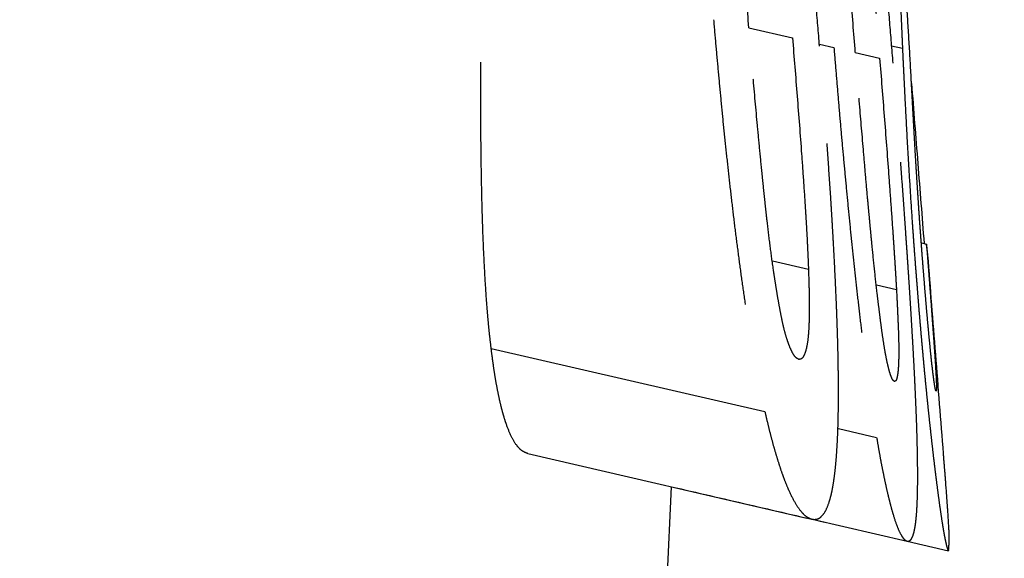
# Model space of a CAD drawing. Header units: millimetres. Extents: x -50096 to 615650, y 194565 to 243945.
# Tile 50 of 256: x 228191 to 228209, y 221865 to 221875. Entities that reach past the tile are written whole.
import ezdxf

# ---------------------------------------------------------------- set-up
doc = ezdxf.new("R2010")
doc.units = ezdxf.units.MM
doc.linetypes.add('ГТО-1 Пунктир', pattern=[7, 5, -2])
doc.layers.add('ГТО-2_Размеры_035', color=2, linetype='Continuous', lineweight=35)
doc.layers.add('ОГОС_Пунктир_025', color=151, linetype='ГТО-1 Пунктир', lineweight=25)
doc.layers.add('ГТО-2_Штриховка_018', color=7, linetype='Continuous', lineweight=18, true_color=0x6b6b6b)

# ---------------------------------------------------------------- blocks, each defined once
blk = doc.blocks.new('ОГСО_Затвор_План')
at = {"layer": 'ОГОС_Пунктир_025'}
for p, q in [((-746.457, 44.866), (-746.262, 44.866)), ((-746.457, 44.866), (-746.262, 44.866)), ((-748.955, 44.609), (-748.175, 44.609)), ((-748.955, 44.609), (-748.175, 44.609)), ((-747.692, 44.609), (-747.432, 44.609)), ((-747.692, 44.609), (-747.432, 44.609)), ((-747.048, 44.609), (-746.613, 44.609)), ((-747.048, 44.609), (-746.613, 44.609)), ((-745.177, 41.629), (-745.085, 41.629)), ((-745.177, 41.629), (-745.085, 41.629)), ((-747.637, 40.738), (-746.994, 40.738)), ((-747.637, 40.738), (-746.994, 40.738)), ((-745.776, 40.738), (-745.417, 40.738)), ((-745.776, 40.738), (-745.417, 40.738)), ((-752.082, 38.145), (-747.177, 38.145)), ((-752.082, 38.145), (-747.177, 38.145)), ((-745.856, 38.145), (-745.174, 38.145)), ((-745.856, 38.145), (-745.174, 38.145)), ((-751.047, 36.5), (-745.952, 36.5)), ((-751.047, 36.5), (-745.952, 36.5)), ((-745.952, 36.5), (-744.246, 36.5)), ((-745.952, 36.5), (-744.246, 36.5)), ((-744.246, 36.5), (-743.505, 36.5)), ((-744.246, 36.5), (-743.505, 36.5))]:
    blk.add_line(p, q, dxfattribs=at)
blk.add_arc((-1117.17, -31.95), 374.999, 4.7854, 10.51747, dxfattribs=at)
blk.add_arc((-1117.17, -31.95), 374.999, 4.7854, 10.51747, dxfattribs=at)
for points, knots in [([(-747.682, 44.577), (-747.755, 44.806), (-747.901, 45.263), (-748.086, 45.833), (-748.235, 46.288), (-748.348, 46.629), (-748.461, 46.968), (-748.575, 47.307), (-748.69, 47.645), (-748.806, 47.982), (-748.922, 48.317), (-749.04, 48.648), (-749.157, 48.976), (-749.275, 49.299), (-749.395, 49.618), (-749.495, 49.88), (-749.576, 50.087), (-749.636, 50.239), (-749.696, 50.387), (-749.775, 50.578), (-749.873, 50.807), (-749.991, 51.071), (-750.107, 51.321), (-750.222, 51.555), (-750.333, 51.77), (-750.441, 51.965), (-750.546, 52.139), (-750.646, 52.292), (-750.741, 52.421), (-750.832, 52.525), (-750.917, 52.605), (-750.995, 52.662), (-751.072, 52.694), (-751.121, 52.702), (-751.145, 52.705)], [0, 0, 0, 0, 0.720382, 1.439536, 1.798502, 2.157079, 2.515139, 2.87272, 3.229817, 3.586167, 3.940861, 4.292479, 4.640895, 4.985858, 5.325978, 5.66166, 5.828022, 5.991584, 6.15119, 6.307769, 6.611127, 6.899694, 7.17517, 7.437218, 7.680612, 7.903092, 8.106214, 8.289549, 8.45035, 8.587359, 8.702836, 8.799208, 8.878171, 8.948832, 8.948832, 8.948832, 8.948832]), ([(-747.682, 44.577), (-747.755, 44.806), (-747.901, 45.263), (-748.086, 45.833), (-748.235, 46.288), (-748.348, 46.629), (-748.461, 46.968), (-748.575, 47.307), (-748.69, 47.645), (-748.806, 47.982), (-748.922, 48.317), (-749.04, 48.648), (-749.157, 48.976), (-749.275, 49.299), (-749.395, 49.618), (-749.495, 49.88), (-749.576, 50.087), (-749.636, 50.239), (-749.696, 50.387), (-749.775, 50.578), (-749.873, 50.807), (-749.991, 51.071), (-750.107, 51.321), (-750.222, 51.555), (-750.333, 51.77), (-750.441, 51.965), (-750.546, 52.139), (-750.646, 52.292), (-750.741, 52.421), (-750.832, 52.525), (-750.917, 52.605), (-750.995, 52.662), (-751.072, 52.694), (-751.121, 52.702), (-751.145, 52.705)], [0, 0, 0, 0, 0.720382, 1.439536, 1.798502, 2.157079, 2.515139, 2.87272, 3.229817, 3.586167, 3.940861, 4.292479, 4.640895, 4.985858, 5.325978, 5.66166, 5.828022, 5.991584, 6.15119, 6.307769, 6.611127, 6.899694, 7.17517, 7.437218, 7.680612, 7.903092, 8.106214, 8.289549, 8.45035, 8.587359, 8.702836, 8.799208, 8.878171, 8.948832, 8.948832, 8.948832, 8.948832]), ([(-746.364, 44.577), (-746.436, 44.804), (-746.58, 45.257), (-746.76, 45.822), (-746.904, 46.274), (-747.013, 46.612), (-747.122, 46.949), (-747.231, 47.286), (-747.34, 47.622), (-747.45, 47.957), (-747.56, 48.29), (-747.67, 48.621), (-747.779, 48.948), (-747.889, 49.271), (-747.998, 49.59), (-748.089, 49.853), (-748.161, 50.06), (-748.215, 50.213), (-748.268, 50.362), (-748.338, 50.553), (-748.422, 50.785), (-748.523, 51.051), (-748.621, 51.303), (-748.716, 51.539), (-748.806, 51.758), (-748.892, 51.955), (-748.973, 52.132), (-749.049, 52.286), (-749.119, 52.416), (-749.182, 52.521), (-749.239, 52.601), (-749.289, 52.659), (-749.336, 52.693), (-749.367, 52.702), (-749.381, 52.705)], [0, 0, 0, 0, 0.713226, 1.425255, 1.780667, 2.135698, 2.490218, 2.844257, 3.197793, 3.55064, 3.901971, 4.250295, 4.595405, 4.937126, 5.274049, 5.606422, 5.771167, 5.933129, 6.090919, 6.245529, 6.545074, 6.829567, 7.100165, 7.356455, 7.593343, 7.808374, 8.002821, 8.176056, 8.324101, 8.44569, 8.543561, 8.619185, 8.673001, 8.715655, 8.715655, 8.715655, 8.715655]), ([(-746.364, 44.577), (-746.436, 44.804), (-746.58, 45.257), (-746.76, 45.822), (-746.904, 46.274), (-747.013, 46.612), (-747.122, 46.949), (-747.231, 47.286), (-747.34, 47.622), (-747.45, 47.957), (-747.56, 48.29), (-747.67, 48.621), (-747.779, 48.948), (-747.889, 49.271), (-747.998, 49.59), (-748.089, 49.853), (-748.161, 50.06), (-748.215, 50.213), (-748.268, 50.362), (-748.338, 50.553), (-748.422, 50.785), (-748.523, 51.051), (-748.621, 51.303), (-748.716, 51.539), (-748.806, 51.758), (-748.892, 51.955), (-748.973, 52.132), (-749.049, 52.286), (-749.119, 52.416), (-749.182, 52.521), (-749.239, 52.601), (-749.289, 52.659), (-749.336, 52.693), (-749.367, 52.702), (-749.381, 52.705)], [0, 0, 0, 0, 0.713226, 1.425255, 1.780667, 2.135698, 2.490218, 2.844257, 3.197793, 3.55064, 3.901971, 4.250295, 4.595405, 4.937126, 5.274049, 5.606422, 5.771167, 5.933129, 6.090919, 6.245529, 6.545074, 6.829567, 7.100165, 7.356455, 7.593343, 7.808374, 8.002821, 8.176056, 8.324101, 8.44569, 8.543561, 8.619185, 8.673001, 8.715655, 8.715655, 8.715655, 8.715655]), ([(-751.339, 51.08), (-751.329, 51.022), (-751.31, 50.905), (-751.279, 50.727), (-751.245, 50.545), (-751.208, 50.36), (-751.168, 50.171), (-751.126, 49.979), (-751.082, 49.785), (-751.036, 49.588), (-750.987, 49.388), (-750.937, 49.186), (-750.885, 48.982), (-750.814, 48.709), (-750.721, 48.365), (-750.607, 47.952), (-750.489, 47.536), (-750.367, 47.118), (-750.243, 46.7), (-750.116, 46.282), (-749.987, 45.864), (-749.856, 45.446), (-749.723, 45.027), (-749.634, 44.749), (-749.589, 44.609)], [0, 0, 0, 0, 0.176718, 0.356982, 0.542191, 0.731386, 0.92432, 1.120692, 1.319879, 1.522282, 1.728301, 1.936856, 2.146928, 2.358397, 2.784634, 3.21392, 3.646356, 4.081674, 4.518116, 4.95513, 5.392862, 5.831142, 6.269877, 6.709042, 6.709042, 6.709042, 6.709042]), ([(-751.339, 51.08), (-751.329, 51.022), (-751.31, 50.905), (-751.279, 50.727), (-751.245, 50.545), (-751.208, 50.36), (-751.168, 50.171), (-751.126, 49.979), (-751.082, 49.785), (-751.036, 49.588), (-750.987, 49.388), (-750.937, 49.186), (-750.885, 48.982), (-750.814, 48.709), (-750.721, 48.365), (-750.607, 47.952), (-750.489, 47.536), (-750.367, 47.118), (-750.243, 46.7), (-750.116, 46.282), (-749.987, 45.864), (-749.856, 45.446), (-749.723, 45.027), (-749.634, 44.749), (-749.589, 44.609)], [0, 0, 0, 0, 0.176718, 0.356982, 0.542191, 0.731386, 0.92432, 1.120692, 1.319879, 1.522282, 1.728301, 1.936856, 2.146928, 2.358397, 2.784634, 3.21392, 3.646356, 4.081674, 4.518116, 4.95513, 5.392862, 5.831142, 6.269877, 6.709042, 6.709042, 6.709042, 6.709042]), ([(-749.283, 51.08), (-749.27, 51.023), (-749.244, 50.906), (-749.204, 50.728), (-749.161, 50.547), (-749.116, 50.362), (-749.069, 50.174), (-749.021, 49.984), (-748.97, 49.79), (-748.919, 49.593), (-748.865, 49.394), (-748.81, 49.193), (-748.754, 48.99), (-748.678, 48.717), (-748.58, 48.374), (-748.46, 47.96), (-748.338, 47.544), (-748.213, 47.126), (-748.086, 46.708), (-747.958, 46.288), (-747.828, 45.869), (-747.697, 45.449), (-747.565, 45.029), (-747.476, 44.749), (-747.432, 44.609)], [0, 0, 0, 0, 0.177938, 0.359373, 0.545677, 0.735894, 0.929766, 1.126997, 1.326971, 1.530052, 1.736648, 1.945729, 2.15643, 2.368613, 2.796151, 3.226624, 3.660052, 4.096566, 4.534537, 4.973057, 5.412261, 5.851986, 6.29214, 6.732696, 6.732696, 6.732696, 6.732696]), ([(-749.283, 51.08), (-749.27, 51.023), (-749.244, 50.906), (-749.204, 50.728), (-749.161, 50.547), (-749.116, 50.362), (-749.069, 50.174), (-749.021, 49.984), (-748.97, 49.79), (-748.919, 49.593), (-748.865, 49.394), (-748.81, 49.193), (-748.754, 48.99), (-748.678, 48.717), (-748.58, 48.374), (-748.46, 47.96), (-748.338, 47.544), (-748.213, 47.126), (-748.086, 46.708), (-747.958, 46.288), (-747.828, 45.869), (-747.697, 45.449), (-747.565, 45.029), (-747.476, 44.749), (-747.432, 44.609)], [0, 0, 0, 0, 0.177938, 0.359373, 0.545677, 0.735894, 0.929766, 1.126997, 1.326971, 1.530052, 1.736648, 1.945729, 2.15643, 2.368613, 2.796151, 3.226624, 3.660052, 4.096566, 4.534537, 4.973057, 5.412261, 5.851986, 6.29214, 6.732696, 6.732696, 6.732696, 6.732696]), ([(-750.29, 50.039), (-750.275, 50.035), (-750.244, 50.026), (-750.194, 49.994), (-750.143, 49.937), (-750.085, 49.859), (-750.022, 49.761), (-749.955, 49.64), (-749.886, 49.499), (-749.814, 49.341), (-749.742, 49.171), (-749.67, 48.993), (-749.597, 48.81), (-749.525, 48.623), (-749.454, 48.433), (-749.382, 48.24), (-749.311, 48.045), (-749.218, 47.78), (-749.103, 47.446), (-748.968, 47.044), (-748.833, 46.64), (-748.7, 46.235), (-748.568, 45.829), (-748.436, 45.423), (-748.305, 45.016), (-748.218, 44.745), (-748.175, 44.609)], [0, 0, 0, 0, 0.044344, 0.098651, 0.174533, 0.272692, 0.388904, 0.526096, 0.685324, 0.860214, 1.046689, 1.24024, 1.43737, 1.637522, 1.840298, 2.045759, 2.254265, 2.464823, 2.887587, 3.312152, 3.737992, 4.164603, 4.591685, 5.018859, 5.446151, 5.873548, 5.873548, 5.873548, 5.873548]), ([(-750.29, 50.039), (-750.275, 50.035), (-750.244, 50.026), (-750.194, 49.994), (-750.143, 49.937), (-750.085, 49.859), (-750.022, 49.761), (-749.955, 49.64), (-749.886, 49.499), (-749.814, 49.341), (-749.742, 49.171), (-749.67, 48.993), (-749.597, 48.81), (-749.525, 48.623), (-749.454, 48.433), (-749.382, 48.24), (-749.311, 48.045), (-749.218, 47.78), (-749.103, 47.446), (-748.968, 47.044), (-748.833, 46.64), (-748.7, 46.235), (-748.568, 45.829), (-748.436, 45.423), (-748.305, 45.016), (-748.218, 44.745), (-748.175, 44.609)], [0, 0, 0, 0, 0.044344, 0.098651, 0.174533, 0.272692, 0.388904, 0.526096, 0.685324, 0.860214, 1.046689, 1.24024, 1.43737, 1.637522, 1.840298, 2.045759, 2.254265, 2.464823, 2.887587, 3.312152, 3.737992, 4.164603, 4.591685, 5.018859, 5.446151, 5.873548, 5.873548, 5.873548, 5.873548]), ([(-748.536, 50.039), (-748.527, 50.035), (-748.506, 50.025), (-748.474, 49.99), (-748.439, 49.934), (-748.396, 49.856), (-748.347, 49.755), (-748.293, 49.633), (-748.235, 49.49), (-748.173, 49.33), (-748.109, 49.158), (-748.044, 48.979), (-747.979, 48.795), (-747.913, 48.609), (-747.848, 48.42), (-747.782, 48.228), (-747.716, 48.033), (-747.628, 47.768), (-747.518, 47.435), (-747.388, 47.034), (-747.258, 46.632), (-747.128, 46.228), (-746.998, 45.824), (-746.869, 45.419), (-746.741, 45.014), (-746.655, 44.744), (-746.613, 44.609)], [0, 0, 0, 0, 0.028894, 0.070412, 0.136866, 0.227885, 0.338715, 0.472338, 0.629168, 0.802252, 0.987149, 1.178772, 1.373675, 1.571447, 1.771716, 1.974543, 2.180496, 2.389332, 2.809931, 3.232099, 3.655335, 4.079347, 4.503914, 4.928563, 5.353322, 5.778176, 5.778176, 5.778176, 5.778176]), ([(-748.536, 50.039), (-748.527, 50.035), (-748.506, 50.025), (-748.474, 49.99), (-748.439, 49.934), (-748.396, 49.856), (-748.347, 49.755), (-748.293, 49.633), (-748.235, 49.49), (-748.173, 49.33), (-748.109, 49.158), (-748.044, 48.979), (-747.979, 48.795), (-747.913, 48.609), (-747.848, 48.42), (-747.782, 48.228), (-747.716, 48.033), (-747.628, 47.768), (-747.518, 47.435), (-747.388, 47.034), (-747.258, 46.632), (-747.128, 46.228), (-746.998, 45.824), (-746.869, 45.419), (-746.741, 45.014), (-746.655, 44.744), (-746.613, 44.609)], [0, 0, 0, 0, 0.028894, 0.070412, 0.136866, 0.227885, 0.338715, 0.472338, 0.629168, 0.802252, 0.987149, 1.178772, 1.373675, 1.571447, 1.771716, 1.974543, 2.180496, 2.389332, 2.809931, 3.232099, 3.655335, 4.079347, 4.503914, 4.928563, 5.353322, 5.778176, 5.778176, 5.778176, 5.778176]), ([(-747.559, 49.423), (-747.541, 49.367), (-747.507, 49.255), (-747.457, 49.09), (-747.409, 48.929), (-747.362, 48.773), (-747.318, 48.622), (-747.274, 48.476), (-747.233, 48.333), (-747.179, 48.148), (-747.113, 47.92), (-747.035, 47.648), (-746.958, 47.378), (-746.883, 47.109), (-746.808, 46.842), (-746.733, 46.573), (-746.659, 46.302), (-746.596, 46.074), (-746.545, 45.889), (-746.506, 45.749), (-746.468, 45.607), (-746.428, 45.464), (-746.388, 45.318), (-746.347, 45.17), (-746.305, 45.019), (-746.277, 44.917), (-746.262, 44.866)], [0, 0, 0, 0, 0.176924, 0.3508, 0.518655, 0.680358, 0.837806, 0.99109, 1.138837, 1.283218, 1.569114, 1.851951, 2.132978, 2.411292, 2.688067, 2.966793, 3.247592, 3.531796, 3.676366, 3.822331, 3.968882, 4.117214, 4.268527, 4.421952, 4.578486, 4.738599, 4.738599, 4.738599, 4.738599]), ([(-747.559, 49.423), (-747.541, 49.367), (-747.507, 49.255), (-747.457, 49.09), (-747.409, 48.929), (-747.362, 48.773), (-747.318, 48.622), (-747.274, 48.476), (-747.233, 48.333), (-747.179, 48.148), (-747.113, 47.92), (-747.035, 47.648), (-746.958, 47.378), (-746.883, 47.109), (-746.808, 46.842), (-746.733, 46.573), (-746.659, 46.302), (-746.596, 46.074), (-746.545, 45.889), (-746.506, 45.749), (-746.468, 45.607), (-746.428, 45.464), (-746.388, 45.318), (-746.347, 45.17), (-746.305, 45.019), (-746.277, 44.917), (-746.262, 44.866)], [0, 0, 0, 0, 0.176924, 0.3508, 0.518655, 0.680358, 0.837806, 0.99109, 1.138837, 1.283218, 1.569114, 1.851951, 2.132978, 2.411292, 2.688067, 2.966793, 3.247592, 3.531796, 3.676366, 3.822331, 3.968882, 4.117214, 4.268527, 4.421952, 4.578486, 4.738599, 4.738599, 4.738599, 4.738599]), ([(-748.955, 44.609), (-749.059, 44.931), (-749.264, 45.575), (-749.517, 46.382), (-749.714, 47.027), (-749.835, 47.43), (-749.929, 47.752), (-749.998, 47.991), (-750.064, 48.23), (-750.107, 48.389), (-750.128, 48.468)], [0, 0, 0, 0, 1.014642, 2.028449, 2.534442, 3.03898, 3.290222, 3.539962, 3.787586, 4.033598, 4.033598, 4.033598, 4.033598]), ([(-748.955, 44.609), (-749.059, 44.931), (-749.264, 45.575), (-749.517, 46.382), (-749.714, 47.027), (-749.835, 47.43), (-749.929, 47.752), (-749.998, 47.991), (-750.064, 48.23), (-750.107, 48.389), (-750.128, 48.468)], [0, 0, 0, 0, 1.014642, 2.028449, 2.534442, 3.03898, 3.290222, 3.539962, 3.787586, 4.033598, 4.033598, 4.033598, 4.033598]), ([(-747.048, 44.609), (-747.15, 44.932), (-747.354, 45.577), (-747.607, 46.384), (-747.805, 47.03), (-747.928, 47.432), (-748.025, 47.753), (-748.096, 47.993), (-748.165, 48.231), (-748.211, 48.389), (-748.233, 48.468)], [0, 0, 0, 0, 1.015484, 2.03013, 2.536537, 3.041493, 3.29295, 3.54292, 3.790796, 4.037073, 4.037073, 4.037073, 4.037073]), ([(-747.048, 44.609), (-747.15, 44.932), (-747.354, 45.577), (-747.607, 46.384), (-747.805, 47.03), (-747.928, 47.432), (-748.025, 47.753), (-748.096, 47.993), (-748.165, 48.231), (-748.211, 48.389), (-748.233, 48.468)], [0, 0, 0, 0, 1.015484, 2.03013, 2.536537, 3.041493, 3.29295, 3.54292, 3.790796, 4.037073, 4.037073, 4.037073, 4.037073]), ([(-745.627, 43.116), (-745.644, 43.175), (-745.678, 43.293), (-745.729, 43.467), (-745.778, 43.636), (-745.842, 43.856), (-745.92, 44.127), (-746.043, 44.552), (-746.196, 45.076), (-746.32, 45.492), (-746.381, 45.699)], [0, 0, 0, 0, 0.186707, 0.367592, 0.543273, 0.71599, 1.054606, 1.388181, 2.044346, 2.691193, 2.691193, 2.691193, 2.691193]), ([(-745.627, 43.116), (-745.644, 43.175), (-745.678, 43.293), (-745.729, 43.467), (-745.778, 43.636), (-745.842, 43.856), (-745.92, 44.127), (-746.043, 44.552), (-746.196, 45.076), (-746.32, 45.492), (-746.381, 45.699)], [0, 0, 0, 0, 0.186707, 0.367592, 0.543273, 0.71599, 1.054606, 1.388181, 2.044346, 2.691193, 2.691193, 2.691193, 2.691193]), ([(-746.262, 44.866), (-746.242, 44.791), (-746.2, 44.642), (-746.136, 44.416), (-746.071, 44.187), (-745.982, 43.872), (-745.866, 43.468), (-745.721, 42.971), (-745.569, 42.459), (-745.438, 42.023), (-745.329, 41.668), (-745.245, 41.397), (-745.16, 41.125), (-745.103, 40.944), (-745.074, 40.853)], [0, 0, 0, 0, 0.231865, 0.465788, 0.703739, 0.9466, 1.447655, 1.965583, 2.498918, 3.049339, 3.330719, 3.614638, 3.899633, 4.185226, 4.185226, 4.185226, 4.185226]), ([(-746.262, 44.866), (-746.242, 44.791), (-746.2, 44.642), (-746.136, 44.416), (-746.071, 44.187), (-745.982, 43.872), (-745.866, 43.468), (-745.721, 42.971), (-745.569, 42.459), (-745.438, 42.023), (-745.329, 41.668), (-745.245, 41.397), (-745.16, 41.125), (-745.103, 40.944), (-745.074, 40.853)], [0, 0, 0, 0, 0.231865, 0.465788, 0.703739, 0.9466, 1.447655, 1.965583, 2.498918, 3.049339, 3.330719, 3.614638, 3.899633, 4.185226, 4.185226, 4.185226, 4.185226]), ([(-752.082, 38.145), (-752.102, 38.201), (-752.143, 38.314), (-752.202, 38.486), (-752.26, 38.662), (-752.338, 38.904), (-752.432, 39.215), (-752.543, 39.597), (-752.653, 39.99), (-752.76, 40.392), (-752.865, 40.802), (-752.969, 41.217), (-753.071, 41.635), (-753.171, 42.056), (-753.269, 42.479), (-753.366, 42.903), (-753.461, 43.329), (-753.555, 43.755), (-753.648, 44.182), (-753.709, 44.467), (-753.74, 44.609)], [0, 0, 0, 0, 0.178864, 0.360597, 0.546151, 0.734732, 1.122277, 1.521196, 1.928813, 2.346187, 2.770701, 3.198505, 3.628619, 4.06112, 4.495649, 4.931282, 5.367422, 5.803991, 6.240903, 6.678138, 6.678138, 6.678138, 6.678138]), ([(-752.082, 38.145), (-752.102, 38.201), (-752.143, 38.314), (-752.202, 38.486), (-752.26, 38.662), (-752.338, 38.904), (-752.432, 39.215), (-752.543, 39.597), (-752.653, 39.99), (-752.76, 40.392), (-752.865, 40.802), (-752.969, 41.217), (-753.071, 41.635), (-753.171, 42.056), (-753.269, 42.479), (-753.366, 42.903), (-753.461, 43.329), (-753.555, 43.755), (-753.648, 44.182), (-753.709, 44.467), (-753.74, 44.609)], [0, 0, 0, 0, 0.178864, 0.360597, 0.546151, 0.734732, 1.122277, 1.521196, 1.928813, 2.346187, 2.770701, 3.198505, 3.628619, 4.06112, 4.495649, 4.931282, 5.367422, 5.803991, 6.240903, 6.678138, 6.678138, 6.678138, 6.678138]), ([(-749.589, 44.609), (-749.543, 44.467), (-749.451, 44.182), (-749.31, 43.755), (-749.169, 43.33), (-749.027, 42.905), (-748.882, 42.483), (-748.735, 42.061), (-748.587, 41.642), (-748.437, 41.224), (-748.284, 40.811), (-748.131, 40.402), (-747.975, 39.999), (-747.817, 39.604), (-747.659, 39.218), (-747.526, 38.905), (-747.418, 38.662), (-747.338, 38.486), (-747.258, 38.314), (-747.204, 38.201), (-747.177, 38.145)], [0, 0, 0, 0, 0.449527, 0.898513, 1.346923, 1.794618, 2.241433, 2.687522, 3.13291, 3.576851, 4.017752, 4.454845, 4.887477, 5.313828, 5.732162, 6.137822, 6.334895, 6.528627, 6.718164, 6.904564, 6.904564, 6.904564, 6.904564]), ([(-749.589, 44.609), (-749.543, 44.467), (-749.451, 44.182), (-749.31, 43.755), (-749.169, 43.33), (-749.027, 42.905), (-748.882, 42.483), (-748.735, 42.061), (-748.587, 41.642), (-748.437, 41.224), (-748.284, 40.811), (-748.131, 40.402), (-747.975, 39.999), (-747.817, 39.604), (-747.659, 39.218), (-747.526, 38.905), (-747.418, 38.662), (-747.338, 38.486), (-747.258, 38.314), (-747.204, 38.201), (-747.177, 38.145)], [0, 0, 0, 0, 0.449527, 0.898513, 1.346923, 1.794618, 2.241433, 2.687522, 3.13291, 3.576851, 4.017752, 4.454845, 4.887477, 5.313828, 5.732162, 6.137822, 6.334895, 6.528627, 6.718164, 6.904564, 6.904564, 6.904564, 6.904564]), ([(-746.806, 39.167), (-746.82, 39.171), (-746.853, 39.179), (-746.902, 39.215), (-746.955, 39.273), (-747.014, 39.351), (-747.079, 39.452), (-747.148, 39.573), (-747.219, 39.716), (-747.292, 39.875), (-747.366, 40.045), (-747.441, 40.223), (-747.515, 40.406), (-747.614, 40.656), (-747.736, 40.977), (-747.854, 41.304), (-747.948, 41.569), (-748.017, 41.769), (-748.086, 41.97), (-748.178, 42.239), (-748.291, 42.576), (-748.471, 43.117), (-748.693, 43.795), (-748.868, 44.338), (-748.955, 44.609)], [0, 0, 0, 0, 0.044045, 0.100471, 0.178917, 0.277983, 0.396363, 0.536467, 0.697478, 0.873908, 1.061435, 1.255074, 1.452026, 1.652303, 2.062868, 2.482586, 2.694018, 2.906129, 3.118595, 3.331318, 3.757937, 4.185557, 5.041392, 5.89763, 5.89763, 5.89763, 5.89763]), ([(-746.806, 39.167), (-746.82, 39.171), (-746.853, 39.179), (-746.902, 39.215), (-746.955, 39.273), (-747.014, 39.351), (-747.079, 39.452), (-747.148, 39.573), (-747.219, 39.716), (-747.292, 39.875), (-747.366, 40.045), (-747.441, 40.223), (-747.515, 40.406), (-747.614, 40.656), (-747.736, 40.977), (-747.854, 41.304), (-747.948, 41.569), (-748.017, 41.769), (-748.086, 41.97), (-748.178, 42.239), (-748.291, 42.576), (-748.471, 43.117), (-748.693, 43.795), (-748.868, 44.338), (-748.955, 44.609)], [0, 0, 0, 0, 0.044045, 0.100471, 0.178917, 0.277983, 0.396363, 0.536467, 0.697478, 0.873908, 1.061435, 1.255074, 1.452026, 1.652303, 2.062868, 2.482586, 2.694018, 2.906129, 3.118595, 3.331318, 3.757937, 4.185557, 5.041392, 5.89763, 5.89763, 5.89763, 5.89763]), ([(-748.175, 44.609), (-748.072, 44.286), (-747.866, 43.639), (-747.613, 42.83), (-747.414, 42.183), (-747.293, 41.779), (-747.197, 41.456), (-747.127, 41.216), (-747.06, 40.976), (-747.016, 40.817), (-746.994, 40.738)], [0, 0, 0, 0, 1.018202, 2.035572, 2.54333, 3.049637, 3.301802, 3.552501, 3.801067, 4.047975, 4.047975, 4.047975, 4.047975]), ([(-748.175, 44.609), (-748.072, 44.286), (-747.866, 43.639), (-747.613, 42.83), (-747.414, 42.183), (-747.293, 41.779), (-747.197, 41.456), (-747.127, 41.216), (-747.06, 40.976), (-747.016, 40.817), (-746.994, 40.738)], [0, 0, 0, 0, 1.018202, 2.035572, 2.54333, 3.049637, 3.301802, 3.552501, 3.801067, 4.047975, 4.047975, 4.047975, 4.047975]), ([(-745.863, 38.125), (-745.875, 38.183), (-745.898, 38.3), (-745.936, 38.477), (-745.976, 38.658), (-746.018, 38.842), (-746.063, 39.03), (-746.11, 39.22), (-746.158, 39.413), (-746.208, 39.609), (-746.26, 39.807), (-746.314, 40.008), (-746.369, 40.211), (-746.444, 40.483), (-746.54, 40.825), (-746.639, 41.168), (-746.719, 41.444), (-746.779, 41.651), (-746.841, 41.859), (-746.924, 42.138), (-747.03, 42.486), (-747.157, 42.904), (-747.286, 43.322), (-747.417, 43.74), (-747.549, 44.159), (-747.637, 44.438), (-747.682, 44.577)], [0, 0, 0, 0, 0.177046, 0.357575, 0.542947, 0.732218, 0.925189, 1.121465, 1.320218, 1.522003, 1.727563, 1.935874, 2.145861, 2.357047, 2.782839, 3.212112, 3.427462, 3.6436, 3.860758, 4.078665, 4.515229, 4.95232, 5.390083, 5.828359, 6.267048, 6.706133, 6.706133, 6.706133, 6.706133]), ([(-745.863, 38.125), (-745.875, 38.183), (-745.898, 38.3), (-745.936, 38.477), (-745.976, 38.658), (-746.018, 38.842), (-746.063, 39.03), (-746.11, 39.22), (-746.158, 39.413), (-746.208, 39.609), (-746.26, 39.807), (-746.314, 40.008), (-746.369, 40.211), (-746.444, 40.483), (-746.54, 40.825), (-746.639, 41.168), (-746.719, 41.444), (-746.779, 41.651), (-746.841, 41.859), (-746.924, 42.138), (-747.03, 42.486), (-747.157, 42.904), (-747.286, 43.322), (-747.417, 43.74), (-747.549, 44.159), (-747.637, 44.438), (-747.682, 44.577)], [0, 0, 0, 0, 0.177046, 0.357575, 0.542947, 0.732218, 0.925189, 1.121465, 1.320218, 1.522003, 1.727563, 1.935874, 2.145861, 2.357047, 2.782839, 3.212112, 3.427462, 3.6436, 3.860758, 4.078665, 4.515229, 4.95232, 5.390083, 5.828359, 6.267048, 6.706133, 6.706133, 6.706133, 6.706133]), ([(-747.432, 44.609), (-747.387, 44.468), (-747.296, 44.184), (-747.16, 43.76), (-747.023, 43.336), (-746.885, 42.914), (-746.745, 42.493), (-746.605, 42.072), (-746.464, 41.653), (-746.322, 41.237), (-746.179, 40.823), (-746.035, 40.414), (-745.891, 40.01), (-745.746, 39.614), (-745.602, 39.226), (-745.482, 38.911), (-745.386, 38.667), (-745.315, 38.489), (-745.245, 38.315), (-745.198, 38.201), (-745.174, 38.145)], [0, 0, 0, 0, 0.446342, 0.892159, 1.337414, 1.781971, 2.225651, 2.668603, 3.110848, 3.551634, 3.98936, 4.423264, 4.852699, 5.275716, 5.690509, 6.092292, 6.287204, 6.478621, 6.665645, 6.849342, 6.849342, 6.849342, 6.849342]), ([(-747.432, 44.609), (-747.387, 44.468), (-747.296, 44.184), (-747.16, 43.76), (-747.023, 43.336), (-746.885, 42.914), (-746.745, 42.493), (-746.605, 42.072), (-746.464, 41.653), (-746.322, 41.237), (-746.179, 40.823), (-746.035, 40.414), (-745.891, 40.01), (-745.746, 39.614), (-745.602, 39.226), (-745.482, 38.911), (-745.386, 38.667), (-745.315, 38.489), (-745.245, 38.315), (-745.198, 38.201), (-745.174, 38.145)], [0, 0, 0, 0, 0.446342, 0.892159, 1.337414, 1.781971, 2.225651, 2.668603, 3.110848, 3.551634, 3.98936, 4.423264, 4.852699, 5.275716, 5.690509, 6.092292, 6.287204, 6.478621, 6.665645, 6.849342, 6.849342, 6.849342, 6.849342]), ([(-745.091, 39.167), (-745.1, 39.171), (-745.122, 39.181), (-745.153, 39.218), (-745.191, 39.275), (-745.235, 39.355), (-745.286, 39.457), (-745.343, 39.581), (-745.403, 39.725), (-745.467, 39.886), (-745.533, 40.058), (-745.599, 40.237), (-745.666, 40.42), (-745.757, 40.672), (-745.87, 40.994), (-745.981, 41.32), (-746.07, 41.585), (-746.136, 41.784), (-746.202, 41.984), (-746.291, 42.252), (-746.4, 42.588), (-746.574, 43.126), (-746.79, 43.8), (-746.962, 44.339), (-747.048, 44.609)], [0, 0, 0, 0, 0.028814, 0.072948, 0.14213, 0.234015, 0.34708, 0.483607, 0.642149, 0.816707, 1.002545, 1.194404, 1.389739, 1.588573, 1.996528, 2.413273, 2.623019, 2.83346, 3.044249, 3.255309, 3.678657, 4.103013, 4.95229, 5.801975, 5.801975, 5.801975, 5.801975]), ([(-745.091, 39.167), (-745.1, 39.171), (-745.122, 39.181), (-745.153, 39.218), (-745.191, 39.275), (-745.235, 39.355), (-745.286, 39.457), (-745.343, 39.581), (-745.403, 39.725), (-745.467, 39.886), (-745.533, 40.058), (-745.599, 40.237), (-745.666, 40.42), (-745.757, 40.672), (-745.87, 40.994), (-745.981, 41.32), (-746.07, 41.585), (-746.136, 41.784), (-746.202, 41.984), (-746.291, 42.252), (-746.4, 42.588), (-746.574, 43.126), (-746.79, 43.8), (-746.962, 44.339), (-747.048, 44.609)], [0, 0, 0, 0, 0.028814, 0.072948, 0.14213, 0.234015, 0.34708, 0.483607, 0.642149, 0.816707, 1.002545, 1.194404, 1.389739, 1.588573, 1.996528, 2.413273, 2.623019, 2.83346, 3.044249, 3.255309, 3.678657, 4.103013, 4.95229, 5.801975, 5.801975, 5.801975, 5.801975]), ([(-746.613, 44.609), (-746.51, 44.285), (-746.306, 43.638), (-746.052, 42.828), (-745.852, 42.18), (-745.728, 41.776), (-745.63, 41.454), (-745.558, 41.214), (-745.487, 40.975), (-745.44, 40.817), (-745.417, 40.738)], [0, 0, 0, 0, 1.019225, 2.037615, 2.54588, 3.052696, 3.30512, 3.556094, 3.804955, 4.052173, 4.052173, 4.052173, 4.052173]), ([(-746.613, 44.609), (-746.51, 44.285), (-746.306, 43.638), (-746.052, 42.828), (-745.852, 42.18), (-745.728, 41.776), (-745.63, 41.454), (-745.558, 41.214), (-745.487, 40.975), (-745.44, 40.817), (-745.417, 40.738)], [0, 0, 0, 0, 1.019225, 2.037615, 2.54588, 3.052696, 3.30512, 3.556094, 3.804955, 4.052173, 4.052173, 4.052173, 4.052173]), ([(-744.439, 38.125), (-744.454, 38.183), (-744.484, 38.3), (-744.53, 38.477), (-744.579, 38.657), (-744.629, 38.841), (-744.681, 39.027), (-744.734, 39.217), (-744.788, 39.408), (-744.844, 39.603), (-744.901, 39.8), (-744.959, 39.999), (-745.018, 40.2), (-745.078, 40.403), (-745.139, 40.607), (-745.2, 40.813), (-745.262, 41.019), (-745.325, 41.226), (-745.387, 41.433), (-745.451, 41.641), (-745.514, 41.849), (-745.6, 42.128), (-745.707, 42.477), (-745.837, 42.897), (-745.968, 43.317), (-746.1, 43.737), (-746.232, 44.157), (-746.32, 44.437), (-746.364, 44.577)], [0, 0, 0, 0, 0.179116, 0.361489, 0.548371, 0.738861, 0.932757, 1.129692, 1.328893, 1.530832, 1.736202, 1.944101, 2.15361, 2.364861, 2.57817, 2.793078, 3.008828, 3.225002, 3.44145, 3.65851, 3.876362, 4.094857, 4.53314, 4.972415, 5.412215, 5.852411, 6.292924, 6.733739, 6.733739, 6.733739, 6.733739]), ([(-744.439, 38.125), (-744.454, 38.183), (-744.484, 38.3), (-744.53, 38.477), (-744.579, 38.657), (-744.629, 38.841), (-744.681, 39.027), (-744.734, 39.217), (-744.788, 39.408), (-744.844, 39.603), (-744.901, 39.8), (-744.959, 39.999), (-745.018, 40.2), (-745.078, 40.403), (-745.139, 40.607), (-745.2, 40.813), (-745.262, 41.019), (-745.325, 41.226), (-745.387, 41.433), (-745.451, 41.641), (-745.514, 41.849), (-745.6, 42.128), (-745.707, 42.477), (-745.837, 42.897), (-745.968, 43.317), (-746.1, 43.737), (-746.232, 44.157), (-746.32, 44.437), (-746.364, 44.577)], [0, 0, 0, 0, 0.179116, 0.361489, 0.548371, 0.738861, 0.932757, 1.129692, 1.328893, 1.530832, 1.736202, 1.944101, 2.15361, 2.364861, 2.57817, 2.793078, 3.008828, 3.225002, 3.44145, 3.65851, 3.876362, 4.094857, 4.53314, 4.972415, 5.412215, 5.852411, 6.292924, 6.733739, 6.733739, 6.733739, 6.733739]), ([(-745.064, 41.266), (-745.09, 41.348), (-745.141, 41.51), (-745.216, 41.753), (-745.29, 41.993), (-745.362, 42.228), (-745.431, 42.459), (-745.498, 42.683), (-745.563, 42.901), (-745.606, 43.045), (-745.627, 43.116)], [0, 0, 0, 0, 0.2562, 0.51094, 0.762247, 1.008662, 1.249811, 1.484022, 1.710548, 1.933063, 1.933063, 1.933063, 1.933063]), ([(-745.064, 41.266), (-745.09, 41.348), (-745.141, 41.51), (-745.216, 41.753), (-745.29, 41.993), (-745.362, 42.228), (-745.431, 42.459), (-745.498, 42.683), (-745.563, 42.901), (-745.606, 43.045), (-745.627, 43.116)], [0, 0, 0, 0, 0.2562, 0.51094, 0.762247, 1.008662, 1.249811, 1.484022, 1.710548, 1.933063, 1.933063, 1.933063, 1.933063]), ([(-745.085, 41.629), (-745.062, 41.556), (-745.016, 41.41), (-744.948, 41.192), (-744.88, 40.975), (-744.813, 40.76), (-744.747, 40.549), (-744.683, 40.342), (-744.621, 40.142), (-744.562, 39.951), (-744.508, 39.773), (-744.464, 39.628), (-744.431, 39.515), (-744.406, 39.43), (-744.386, 39.357), (-744.369, 39.297), (-744.357, 39.249), (-744.348, 39.214), (-744.344, 39.191), (-744.343, 39.176), (-744.344, 39.17), (-744.345, 39.167)], [0, 0, 0, 0, 0.229444, 0.457923, 0.685051, 0.910912, 1.133606, 1.350376, 1.560479, 1.762317, 1.950056, 2.117529, 2.216669, 2.304859, 2.380811, 2.443758, 2.49344, 2.529342, 2.551652, 2.564235, 2.572111, 2.572111, 2.572111, 2.572111]), ([(-745.085, 41.629), (-745.062, 41.556), (-745.016, 41.41), (-744.948, 41.192), (-744.88, 40.975), (-744.813, 40.76), (-744.747, 40.549), (-744.683, 40.342), (-744.621, 40.142), (-744.562, 39.951), (-744.508, 39.773), (-744.464, 39.628), (-744.431, 39.515), (-744.406, 39.43), (-744.386, 39.357), (-744.369, 39.297), (-744.357, 39.249), (-744.348, 39.214), (-744.344, 39.191), (-744.343, 39.176), (-744.344, 39.17), (-744.345, 39.167)], [0, 0, 0, 0, 0.229444, 0.457923, 0.685051, 0.910912, 1.133606, 1.350376, 1.560479, 1.762317, 1.950056, 2.117529, 2.216669, 2.304859, 2.380811, 2.443758, 2.49344, 2.529342, 2.551652, 2.564235, 2.572111, 2.572111, 2.572111, 2.572111]), ([(-744.345, 39.167), (-744.348, 39.171), (-744.356, 39.181), (-744.369, 39.206), (-744.387, 39.249), (-744.413, 39.314), (-744.446, 39.401), (-744.485, 39.509), (-744.531, 39.637), (-744.581, 39.783), (-744.635, 39.943), (-744.693, 40.116), (-744.753, 40.296), (-744.814, 40.484), (-744.876, 40.676), (-744.939, 40.872), (-745.001, 41.069), (-745.043, 41.2), (-745.064, 41.266)], [0, 0, 0, 0, 0.01451, 0.039601, 0.08466, 0.153976, 0.247909, 0.363876, 0.500794, 0.655603, 0.825867, 1.008941, 1.200194, 1.397543, 1.600332, 1.806334, 2.013326, 2.220836, 2.220836, 2.220836, 2.220836]), ([(-744.345, 39.167), (-744.348, 39.171), (-744.356, 39.181), (-744.369, 39.206), (-744.387, 39.249), (-744.413, 39.314), (-744.446, 39.401), (-744.485, 39.509), (-744.531, 39.637), (-744.581, 39.783), (-744.635, 39.943), (-744.693, 40.116), (-744.753, 40.296), (-744.814, 40.484), (-744.876, 40.676), (-744.939, 40.872), (-745.001, 41.069), (-745.043, 41.2), (-745.064, 41.266)], [0, 0, 0, 0, 0.01451, 0.039601, 0.08466, 0.153976, 0.247909, 0.363876, 0.500794, 0.655603, 0.825867, 1.008941, 1.200194, 1.397543, 1.600332, 1.806334, 2.013326, 2.220836, 2.220836, 2.220836, 2.220836]), ([(-745.074, 40.853), (-745.05, 40.777), (-745.003, 40.627), (-744.931, 40.402), (-744.859, 40.18), (-744.788, 39.96), (-744.716, 39.742), (-744.645, 39.526), (-744.574, 39.313), (-744.503, 39.103), (-744.433, 38.897), (-744.365, 38.699), (-744.298, 38.507), (-744.233, 38.323), (-744.17, 38.144), (-744.109, 37.972), (-744.049, 37.808), (-743.986, 37.636), (-743.92, 37.459), (-743.854, 37.282), (-743.792, 37.123), (-743.737, 36.983), (-743.688, 36.863), (-743.645, 36.761), (-743.608, 36.678), (-743.577, 36.613), (-743.554, 36.565), (-743.536, 36.534), (-743.524, 36.516), (-743.514, 36.506), (-743.508, 36.502), (-743.505, 36.5)], [0, 0, 0, 0, 0.237601, 0.473695, 0.707179, 0.938481, 1.168122, 1.395538, 1.620181, 1.842353, 2.060417, 2.270881, 2.473026, 2.668654, 2.858259, 3.040719, 3.215836, 3.383112, 3.591316, 3.780952, 3.951101, 4.101649, 4.232256, 4.341664, 4.431495, 4.504238, 4.559963, 4.590347, 4.611114, 4.624128, 4.633376, 4.633376, 4.633376, 4.633376]), ([(-745.074, 40.853), (-745.05, 40.777), (-745.003, 40.627), (-744.931, 40.402), (-744.859, 40.18), (-744.788, 39.96), (-744.716, 39.742), (-744.645, 39.526), (-744.574, 39.313), (-744.503, 39.103), (-744.433, 38.897), (-744.365, 38.699), (-744.298, 38.507), (-744.233, 38.323), (-744.17, 38.144), (-744.109, 37.972), (-744.049, 37.808), (-743.986, 37.636), (-743.92, 37.459), (-743.854, 37.282), (-743.792, 37.123), (-743.737, 36.983), (-743.688, 36.863), (-743.645, 36.761), (-743.608, 36.678), (-743.577, 36.613), (-743.554, 36.565), (-743.536, 36.534), (-743.524, 36.516), (-743.514, 36.506), (-743.508, 36.502), (-743.505, 36.5)], [0, 0, 0, 0, 0.237601, 0.473695, 0.707179, 0.938481, 1.168122, 1.395538, 1.620181, 1.842353, 2.060417, 2.270881, 2.473026, 2.668654, 2.858259, 3.040719, 3.215836, 3.383112, 3.591316, 3.780952, 3.951101, 4.101649, 4.232256, 4.341664, 4.431495, 4.504238, 4.559963, 4.590347, 4.611114, 4.624128, 4.633376, 4.633376, 4.633376, 4.633376]), ([(-746.994, 40.738), (-746.968, 40.637), (-746.915, 40.438), (-746.843, 40.147), (-746.782, 39.875), (-746.738, 39.634), (-746.718, 39.439), (-746.72, 39.308), (-746.737, 39.233), (-746.752, 39.195), (-746.778, 39.174), (-746.797, 39.169), (-746.806, 39.167)], [0, 0, 0, 0, 0.312409, 0.616207, 0.900335, 1.149594, 1.347703, 1.488941, 1.539928, 1.578705, 1.608335, 1.636328, 1.636328, 1.636328, 1.636328]), ([(-746.994, 40.738), (-746.968, 40.637), (-746.915, 40.438), (-746.843, 40.147), (-746.782, 39.875), (-746.738, 39.634), (-746.718, 39.439), (-746.72, 39.308), (-746.737, 39.233), (-746.752, 39.195), (-746.778, 39.174), (-746.797, 39.169), (-746.806, 39.167)], [0, 0, 0, 0, 0.312409, 0.616207, 0.900335, 1.149594, 1.347703, 1.488941, 1.539928, 1.578705, 1.608335, 1.636328, 1.636328, 1.636328, 1.636328]), ([(-745.417, 40.738), (-745.388, 40.637), (-745.332, 40.439), (-745.259, 40.178), (-745.2, 39.959), (-745.156, 39.786), (-745.122, 39.639), (-745.097, 39.52), (-745.08, 39.428), (-745.069, 39.35), (-745.063, 39.285), (-745.062, 39.235), (-745.064, 39.199), (-745.074, 39.176), (-745.086, 39.17), (-745.091, 39.167)], [0, 0, 0, 0, 0.313565, 0.618631, 0.812379, 0.992997, 1.156134, 1.264324, 1.358235, 1.436871, 1.501045, 1.551408, 1.58709, 1.60864, 1.624981, 1.624981, 1.624981, 1.624981]), ([(-745.417, 40.738), (-745.388, 40.637), (-745.332, 40.439), (-745.259, 40.178), (-745.2, 39.959), (-745.156, 39.786), (-745.122, 39.639), (-745.097, 39.52), (-745.08, 39.428), (-745.069, 39.35), (-745.063, 39.285), (-745.062, 39.235), (-745.064, 39.199), (-745.074, 39.176), (-745.086, 39.17), (-745.091, 39.167)], [0, 0, 0, 0, 0.313565, 0.618631, 0.812379, 0.992997, 1.156134, 1.264324, 1.358235, 1.436871, 1.501045, 1.551408, 1.58709, 1.60864, 1.624981, 1.624981, 1.624981, 1.624981]), ([(-751.047, 36.5), (-751.064, 36.502), (-751.098, 36.507), (-751.152, 36.521), (-751.206, 36.55), (-751.287, 36.609), (-751.394, 36.721), (-751.494, 36.862), (-751.58, 37.002), (-751.649, 37.127), (-751.72, 37.266), (-751.791, 37.419), (-751.864, 37.583), (-751.937, 37.761), (-752.01, 37.95), (-752.058, 38.079), (-752.082, 38.145)], [0, 0, 0, 0, 0.050771, 0.104424, 0.164949, 0.234572, 0.404363, 0.624432, 0.754654, 0.897282, 1.053297, 1.221705, 1.401498, 1.593672, 1.797653, 2.007898, 2.007898, 2.007898, 2.007898]), ([(-751.047, 36.5), (-751.064, 36.502), (-751.098, 36.507), (-751.152, 36.521), (-751.206, 36.55), (-751.287, 36.609), (-751.394, 36.721), (-751.494, 36.862), (-751.58, 37.002), (-751.649, 37.127), (-751.72, 37.266), (-751.791, 37.419), (-751.864, 37.583), (-751.937, 37.761), (-752.01, 37.95), (-752.058, 38.079), (-752.082, 38.145)], [0, 0, 0, 0, 0.050771, 0.104424, 0.164949, 0.234572, 0.404363, 0.624432, 0.754654, 0.897282, 1.053297, 1.221705, 1.401498, 1.593672, 1.797653, 2.007898, 2.007898, 2.007898, 2.007898]), ([(-747.177, 38.145), (-747.145, 38.08), (-747.083, 37.954), (-746.99, 37.77), (-746.897, 37.596), (-746.806, 37.434), (-746.718, 37.283), (-746.631, 37.143), (-746.547, 37.017), (-746.444, 36.874), (-746.326, 36.73), (-746.206, 36.615), (-746.118, 36.553), (-746.06, 36.522), (-746.004, 36.507), (-745.969, 36.503), (-745.952, 36.5)], [0, 0, 0, 0, 0.215028, 0.423388, 0.619905, 0.805148, 0.980569, 1.14502, 1.297242, 1.436387, 1.672271, 1.8563, 1.931656, 1.996344, 2.051895, 2.103214, 2.103214, 2.103214, 2.103214]), ([(-747.177, 38.145), (-747.145, 38.08), (-747.083, 37.954), (-746.99, 37.77), (-746.897, 37.596), (-746.806, 37.434), (-746.718, 37.283), (-746.631, 37.143), (-746.547, 37.017), (-746.444, 36.874), (-746.326, 36.73), (-746.206, 36.615), (-746.118, 36.553), (-746.06, 36.522), (-746.004, 36.507), (-745.969, 36.503), (-745.952, 36.5)], [0, 0, 0, 0, 0.215028, 0.423388, 0.619905, 0.805148, 0.980569, 1.14502, 1.297242, 1.436387, 1.672271, 1.8563, 1.931656, 1.996344, 2.051895, 2.103214, 2.103214, 2.103214, 2.103214]), ([(-745.952, 36.5), (-745.937, 36.502), (-745.909, 36.507), (-745.866, 36.52), (-745.829, 36.548), (-745.784, 36.608), (-745.743, 36.72), (-745.726, 36.857), (-745.721, 36.993), (-745.724, 37.117), (-745.733, 37.255), (-745.748, 37.406), (-745.768, 37.569), (-745.795, 37.745), (-745.827, 37.932), (-745.851, 38.06), (-745.863, 38.125)], [0, 0, 0, 0, 0.04393, 0.086994, 0.131902, 0.182747, 0.309754, 0.484808, 0.594244, 0.718463, 0.856966, 1.00854, 1.172595, 1.350334, 1.542112, 1.741612, 1.741612, 1.741612, 1.741612]), ([(-745.952, 36.5), (-745.937, 36.502), (-745.909, 36.507), (-745.866, 36.52), (-745.829, 36.548), (-745.784, 36.608), (-745.743, 36.72), (-745.726, 36.857), (-745.721, 36.993), (-745.724, 37.117), (-745.733, 37.255), (-745.748, 37.406), (-745.768, 37.569), (-745.795, 37.745), (-745.827, 37.932), (-745.851, 38.06), (-745.863, 38.125)], [0, 0, 0, 0, 0.04393, 0.086994, 0.131902, 0.182747, 0.309754, 0.484808, 0.594244, 0.718463, 0.856966, 1.00854, 1.172595, 1.350334, 1.542112, 1.741612, 1.741612, 1.741612, 1.741612]), ([(-745.174, 38.145), (-745.147, 38.08), (-745.094, 37.954), (-745.015, 37.769), (-744.937, 37.595), (-744.862, 37.432), (-744.79, 37.28), (-744.72, 37.14), (-744.654, 37.013), (-744.577, 36.873), (-744.491, 36.732), (-744.407, 36.617), (-744.347, 36.554), (-744.311, 36.523), (-744.277, 36.507), (-744.256, 36.503), (-744.246, 36.5)], [0, 0, 0, 0, 0.209337, 0.411947, 0.602532, 0.781563, 0.950398, 1.107665, 1.250433, 1.377878, 1.588901, 1.74505, 1.804205, 1.850422, 1.885539, 1.915682, 1.915682, 1.915682, 1.915682]), ([(-745.174, 38.145), (-745.147, 38.08), (-745.094, 37.954), (-745.015, 37.769), (-744.937, 37.595), (-744.862, 37.432), (-744.79, 37.28), (-744.72, 37.14), (-744.654, 37.013), (-744.577, 36.873), (-744.491, 36.732), (-744.407, 36.617), (-744.347, 36.554), (-744.311, 36.523), (-744.277, 36.507), (-744.256, 36.503), (-744.246, 36.5)], [0, 0, 0, 0, 0.209337, 0.411947, 0.602532, 0.781563, 0.950398, 1.107665, 1.250433, 1.377878, 1.588901, 1.74505, 1.804205, 1.850422, 1.885539, 1.915682, 1.915682, 1.915682, 1.915682]), ([(-744.246, 36.5), (-744.238, 36.502), (-744.222, 36.507), (-744.199, 36.522), (-744.183, 36.552), (-744.173, 36.593), (-744.166, 36.647), (-744.165, 36.713), (-744.169, 36.793), (-744.178, 36.888), (-744.193, 36.998), (-744.213, 37.122), (-744.239, 37.26), (-744.27, 37.41), (-744.305, 37.573), (-744.346, 37.748), (-744.391, 37.933), (-744.423, 38.061), (-744.439, 38.125)], [0, 0, 0, 0, 0.024431, 0.049521, 0.081025, 0.123183, 0.176287, 0.241781, 0.322107, 0.417723, 0.528449, 0.654441, 0.794964, 0.948562, 1.114534, 1.293972, 1.48705, 1.687573, 1.687573, 1.687573, 1.687573]), ([(-744.246, 36.5), (-744.238, 36.502), (-744.222, 36.507), (-744.199, 36.522), (-744.183, 36.552), (-744.173, 36.593), (-744.166, 36.647), (-744.165, 36.713), (-744.169, 36.793), (-744.178, 36.888), (-744.193, 36.998), (-744.213, 37.122), (-744.239, 37.26), (-744.27, 37.41), (-744.305, 37.573), (-744.346, 37.748), (-744.391, 37.933), (-744.423, 38.061), (-744.439, 38.125)], [0, 0, 0, 0, 0.024431, 0.049521, 0.081025, 0.123183, 0.176287, 0.241781, 0.322107, 0.417723, 0.528449, 0.654441, 0.794964, 0.948562, 1.114534, 1.293972, 1.48705, 1.687573, 1.687573, 1.687573, 1.687573]), ([(-743.505, 36.5), (-743.512, 36.547), (-743.531, 36.688), (-743.6, 36.928), (-743.7, 37.265), (-743.801, 37.588), (-743.896, 37.891), (-743.947, 38.05), (-743.973, 38.132)], [0, 0, 0, 0, 0.140501, 0.427924, 0.745326, 1.198191, 1.441077, 1.698822, 1.698822, 1.698822, 1.698822]), ([(-743.505, 36.5), (-743.512, 36.547), (-743.531, 36.688), (-743.6, 36.928), (-743.7, 37.265), (-743.801, 37.588), (-743.896, 37.891), (-743.947, 38.05), (-743.973, 38.132)], [0, 0, 0, 0, 0.140501, 0.427924, 0.745326, 1.198191, 1.441077, 1.698822, 1.698822, 1.698822, 1.698822])]:
    blk.add_open_spline(points, degree=3, knots=knots, dxfattribs=at)
for points in [[(-745.971, 44.303), (-745.83, 43.858), (-745.549, 42.966), (-745.268, 42.074), (-745.127, 41.629)], [(-745.971, 44.303), (-745.83, 43.858), (-745.549, 42.966), (-745.268, 42.074), (-745.127, 41.629)], [(-745.018, 41.448), (-745.029, 41.478), (-745.051, 41.538), (-745.074, 41.598), (-745.085, 41.629)], [(-745.018, 41.448), (-745.029, 41.478), (-745.051, 41.538), (-745.074, 41.598), (-745.085, 41.629)], [(-743.972, 38.132), (-744.146, 38.685), (-744.495, 39.79), (-744.843, 40.895), (-745.018, 41.448)], [(-743.972, 38.132), (-744.146, 38.685), (-744.495, 39.79), (-744.843, 40.895), (-745.018, 41.448)], [(-748.471, 36.5), (-748.013, 36.5), (-747.096, 36.5), (-746.18, 36.5), (-745.722, 36.5)], [(-748.471, 36.5), (-748.013, 36.5), (-747.096, 36.5), (-746.18, 36.5), (-745.722, 36.5)]]:
    blk.add_open_spline(points, degree=3, dxfattribs=at)
blk = doc.blocks.new('A$C1AA538EC')
at = {"layer": 'ГТО-2_Размеры_035', "rotation": 346.9999999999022}
blk.add_blockref('ОГСО_Затвор_План', (-6044.682, -11100.099), dxfattribs=at)

msp = doc.modelspace()

# ---------------------------------------------------------------- hatches: boundary and pattern name
at = {"layer": 'ГТО-2_Штриховка_018'}
h = msp.add_hatch(dxfattribs=at)
h.set_pattern_fill('ANSI35', color=256, scale=100)
h.set_pattern_definition([(45, (-115466.6, -494469.8), (-449.0128, 449.0128), []), (45, (-115017.6, -494469.8), (-449.0128, 449.0128), [793.75, -158.75, 0, -158.75])])
h.paths.add_polyline_path([(243988.45, 233562.872), (247488.45, 233562.872), (247488.45, 236562.872), (227633.45, 236562.872), (227633.45, 228037.872), (232688.45, 228037.872), (232688.45, 229062.872), (243988.45, 229062.872)])
edge = h.paths.add_edge_path(flags=16)
edge.add_arc((234968.45, 232762.782), 1700, 0, 360)
edge = h.paths.add_edge_path(flags=16)
edge.add_arc((255968.45, 232762.782), 1700, 0, 360)
h.paths.add_polyline_path([(264438.45, 224462.872), (264438.45, 224822.872), (265938.45, 224822.872), (265938.45, 224462.872), (276518.45, 224462.872), (276518.45, 221662.696), (278018.45, 221662.696), (278018.45, 225962.872), (263788.45, 225962.872), (263788.45, 236562.872), (247488.45, 236562.872), (247488.45, 233562.872), (250988.45, 233562.872), (250988.45, 229062.872), (262288.45, 229062.872), (262288.45, 226212.872), (247488.45, 226212.872), (247488.45, 224462.872), (252623.45, 224462.872), (252623.45, 224822.872), (254123.45, 224822.872), (254123.45, 224462.872), (258378.45, 224462.872), (258378.45, 224822.871), (259878.45, 224822.871), (259878.45, 224462.872)])

# ---------------------------------------------------------------- block references
at = {"layer": 'ГТО-2_Размеры_035'}
msp.add_blockref('A$C1AA538EC', (234968.45, 232762.782), dxfattribs=at)

doc.saveas('drawing.dxf')
